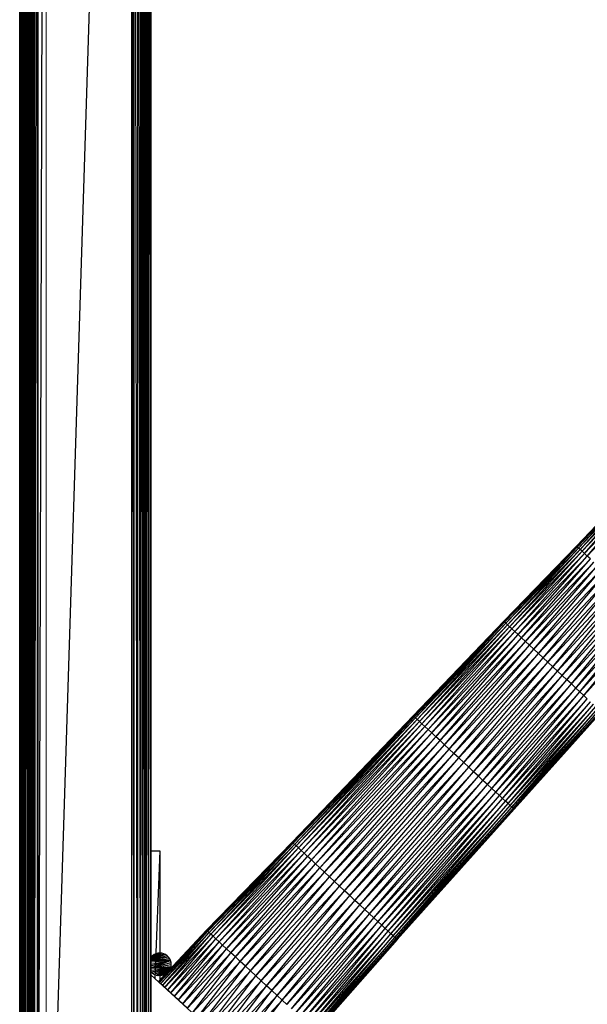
# Paper-space layout '_Right' of a CAD drawing. Header units: millimetres. Extents: x -464 to -1, y 0 to 650.
# Tile 7 of 50: x -464 to -339, y 109 to 325. Entities that reach past the tile are written whole.
import ezdxf

# ---------------------------------------------------------------- set-up
doc = ezdxf.new("R2010")
doc.units = ezdxf.units.MM

psp = doc.layouts.new('_Right')

# ---------------------------------------------------------------- linework, layer by layer
at = {"color": 7, "linetype": 'Continuous', "lineweight": 25}
for p, q in [((-461.26, 3.72), (-461.26, 646.63)), ((-438.96, 10.33), (-438.96, 640.02)), ((-435.7, 15.09), (-435.7, 635.26)), ((-435.23, 20.7), (-435.23, 629.65)), ((-463.59, 26.3), (-463.6, 624.05)), ((-463.6, 26.3), (-463.6, 624.05)), ((-463.57, 26.3), (-463.59, 624.05)), ((-463.59, 26.3), (-463.59, 624.05)), ((-463.46, 26.3), (-463.57, 624.05)), ((-463.57, 26.3), (-463.57, 624.05)), ((-463.28, 26.3), (-463.46, 624.05)), ((-463.46, 26.3), (-463.46, 624.05)), ((-463.01, 26.3), (-463.28, 624.05)), ((-463.28, 26.3), (-463.28, 624.05)), ((-462.99, 26.3), (-463.01, 624.05)), ((-463.01, 26.3), (-463.01, 624.05)), ((-462.65, 26.3), (-462.99, 624.05)), ((-462.99, 26.3), (-462.99, 624.05)), ((-462.25, 26.3), (-462.65, 624.05)), ((-462.65, 26.3), (-462.65, 624.05)), ((-461.82, 26.3), (-462.25, 624.05)), ((-462.25, 26.3), (-462.25, 624.05)), ((-461.63, 26.3), (-461.82, 624.05)), ((-461.82, 26.3), (-461.82, 624.05)), ((-461.63, 624.05), (-461.54, 26.3)), ((-461.63, 26.3), (-461.63, 624.05)), ((-461.54, 624.05), (-461.47, 26.3)), ((-461.54, 624.05), (-461.54, 26.3)), ((-461.47, 624.05), (-461.4, 26.3)), ((-461.47, 624.05), (-461.47, 26.3)), ((-461.4, 624.05), (-461.35, 26.3)), ((-461.4, 624.05), (-461.4, 26.3)), ((-461.35, 624.05), (-461.3, 26.3)), ((-461.35, 624.05), (-461.35, 26.3)), ((-461.3, 624.05), (-461.28, 26.3)), ((-461.3, 624.05), (-461.3, 26.3)), ((-461.28, 624.05), (-461.26, 26.3)), ((-461.28, 624.05), (-461.28, 26.3)), ((-461.25, 26.3), (-461.26, 624.05)), ((-461.26, 26.3), (-461.26, 624.05)), ((-461.26, 26.3), (-461.26, 624.05)), ((-461.26, 624.05), (-461.26, 26.3)), ((-461.26, 624.05), (-461.26, 26.3)), ((-461.22, 26.3), (-461.25, 624.05)), ((-461.25, 26.3), (-461.25, 624.05)), ((-461.22, 26.3), (-461.22, 624.05)), ((-461.16, 26.3), (-461.22, 624.05)), ((-461.16, 26.3), (-461.16, 624.05)), ((-461.07, 26.3), (-461.16, 624.05)), ((-460.96, 26.3), (-461.07, 624.05)), ((-461.07, 26.3), (-461.07, 624.05)), ((-460.82, 26.3), (-460.96, 624.05)), ((-460.96, 26.3), (-460.96, 624.05)), ((-460.82, 624.05), (-460.82, 26.3)), ((-460.82, 624.05), (-460.67, 26.3)), ((-460.67, 624.05), (-460.67, 26.3)), ((-460.67, 624.05), (-460.5, 26.3)), ((-460.5, 624.05), (-460.5, 26.3)), ((-460.5, 624.05), (-460.4, 26.3)), ((-459.78, 624.05), (-460.4, 26.3)), ((-460.4, 624.05), (-460.4, 26.3)), ((-459.78, 624.05), (-459.68, 26.3)), ((-459.78, 624.05), (-459.78, 26.3)), ((-459.68, 624.05), (-459.68, 26.3)), ((-459.68, 624.05), (-459.58, 26.3)), ((-459.58, 624.05), (-459.58, 26.3)), ((-459.58, 26.3), (-457.76, 624.05)), ((-457.76, 26.3), (-438.96, 624.05)), ((-438.39, 26.3), (-438.96, 624.05)), ((-438.39, 26.3), (-438.39, 624.05)), ((-437.64, 26.3), (-438.39, 624.05)), ((-437.64, 26.3), (-437.64, 624.05)), ((-436.98, 26.3), (-437.64, 624.05)), ((-436.98, 26.3), (-436.98, 624.05)), ((-436.45, 26.3), (-436.98, 624.05)), ((-436.45, 26.3), (-436.45, 624.05)), ((-436.04, 26.3), (-436.45, 624.05)), ((-436.04, 26.3), (-436.04, 624.05)), ((-435.79, 26.3), (-436.04, 624.05)), ((-435.79, 26.3), (-435.79, 624.05)), ((-435.7, 26.3), (-435.79, 624.05)), ((-435.23, 26.3), (-435.7, 624.05)), ((-435.23, 624.05), (-434.76, 26.3)), ((-434.76, 624.05), (-434.76, 26.3)), ((-341.14, 209.68), (-329.28, 222.23)), ((-341.09, 209.63), (-329.28, 222.23)), ((-341.09, 209.63), (-329.23, 222.18)), ((-340.93, 209.49), (-329.23, 222.18)), ((-340.93, 209.49), (-329.07, 222.03)), ((-340.68, 209.25), (-329.07, 222.03)), ((-340.68, 209.25), (-328.82, 221.8)), ((-340.33, 208.93), (-328.82, 221.8)), ((-340.33, 208.93), (-328.48, 221.49)), ((-339.9, 208.53), (-328.48, 221.49)), ((-339.9, 208.53), (-328.05, 221.09)), ((-339.37, 208.04), (-328.05, 221.09)), ((-339.37, 208.04), (-327.53, 220.61)), ((-338.77, 207.48), (-327.53, 220.61)), ((-338.77, 207.48), (-326.94, 220.05)), ((-357.11, 193.1), (-341.14, 209.68)), ((-357.11, 193.1), (-341.09, 209.63)), ((-356.95, 192.95), (-341.09, 209.63)), ((-356.95, 192.95), (-340.93, 209.49)), ((-356.69, 192.71), (-340.93, 209.49)), ((-356.69, 192.71), (-340.68, 209.25)), ((-356.33, 192.37), (-340.68, 209.25)), ((-356.33, 192.37), (-340.33, 208.93)), ((-355.88, 191.95), (-340.33, 208.93)), ((-355.88, 191.95), (-339.9, 208.53)), ((-355.33, 191.45), (-339.9, 208.53)), ((-355.33, 191.45), (-339.37, 208.04)), ((-354.71, 190.87), (-339.37, 208.04)), ((-341.09, 209.63), (-341.14, 209.68)), ((-340.93, 209.49), (-341.09, 209.63)), ((-340.68, 209.25), (-340.93, 209.49)), ((-340.33, 208.93), (-340.68, 209.25)), ((-339.9, 208.53), (-340.33, 208.93)), ((-339.37, 208.04), (-339.9, 208.53)), ((-338.77, 207.48), (-339.37, 208.04)), ((-354.71, 190.87), (-338.77, 207.48)), ((-354, 190.22), (-338.77, 207.48)), ((-354, 190.22), (-338.09, 206.85)), ((-353.22, 189.49), (-338.09, 206.85)), ((-353.22, 189.49), (-337.33, 206.15)), ((-352.36, 188.7), (-337.33, 206.15)), ((-338.09, 206.85), (-338.77, 207.48)), ((-352.36, 188.7), (-336.51, 205.39)), ((-351.45, 187.86), (-336.51, 205.39)), ((-351.45, 187.86), (-335.63, 204.57)), ((-350.5, 186.97), (-335.63, 204.57)), ((-350.5, 186.97), (-334.71, 203.72)), ((-349.5, 186.05), (-334.71, 203.72)), ((-349.5, 186.05), (-333.74, 202.83)), ((-348.48, 185.1), (-333.74, 202.83)), ((-348.48, 185.1), (-332.76, 201.91)), ((-347.43, 184.13), (-332.76, 201.91)), ((-347.43, 184.13), (-331.75, 200.98)), ((-346.38, 183.15), (-331.75, 200.98)), ((-346.38, 183.15), (-330.73, 200.03)), ((-345.33, 182.18), (-330.73, 200.03)), ((-345.33, 182.18), (-329.72, 199.09)), ((-344.28, 181.21), (-329.72, 199.09)), ((-344.28, 181.21), (-328.71, 198.16)), ((-343.26, 180.26), (-328.71, 198.16)), ((-343.26, 180.26), (-327.72, 197.24)), ((-342.26, 179.34), (-327.72, 197.24)), ((-342.26, 179.34), (-326.76, 196.35)), ((-341.31, 178.45), (-326.76, 196.35)), ((-341.31, 178.45), (-325.84, 195.5)), ((-340.4, 177.61), (-325.84, 195.5)), ((-377.03, 172.33), (-357.16, 193.15)), ((-376.97, 172.28), (-357.16, 193.15)), ((-376.97, 172.28), (-357.11, 193.1)), ((-376.8, 172.12), (-356.95, 192.95)), ((-376.53, 171.87), (-356.95, 192.95)), ((-357.11, 193.1), (-357.16, 193.15)), ((-356.95, 192.95), (-357.11, 193.1)), ((-356.69, 192.71), (-356.95, 192.95)), ((-340.4, 177.61), (-324.96, 194.69)), ((-339.55, 176.82), (-324.96, 194.69)), ((-339.55, 176.82), (-324.14, 193.93)), ((-376.53, 171.87), (-356.69, 192.71)), ((-376.17, 171.53), (-356.69, 192.71)), ((-376.17, 171.53), (-356.33, 192.37)), ((-375.7, 171.1), (-356.33, 192.37)), ((-375.7, 171.1), (-355.88, 191.95)), ((-375.14, 170.58), (-355.88, 191.95)), ((-375.14, 170.58), (-355.33, 191.45)), ((-374.5, 169.99), (-355.33, 191.45)), ((-374.5, 169.99), (-354.71, 190.87)), ((-373.77, 169.31), (-354.71, 190.87)), ((-356.33, 192.37), (-356.69, 192.71)), ((-355.88, 191.95), (-356.33, 192.37)), ((-355.33, 191.45), (-355.88, 191.95)), ((-354.71, 190.87), (-355.33, 191.45)), ((-354, 190.22), (-354.71, 190.87)), ((-373.77, 169.31), (-354, 190.22)), ((-372.97, 168.57), (-354, 190.22)), ((-372.97, 168.57), (-353.22, 189.49)), ((-372.09, 167.75), (-353.22, 189.49)), ((-372.09, 167.75), (-352.36, 188.7)), ((-371.16, 166.89), (-352.36, 188.7)), ((-353.22, 189.49), (-354, 190.22)), ((-352.36, 188.7), (-353.22, 189.49)), ((-351.45, 187.86), (-352.36, 188.7)), ((-371.16, 166.89), (-351.45, 187.86)), ((-370.17, 165.98), (-351.45, 187.86)), ((-370.17, 165.98), (-350.5, 186.97)), ((-369.15, 165.03), (-350.5, 186.97)), ((-350.5, 186.97), (-351.45, 187.86)), ((-349.5, 186.05), (-350.5, 186.97)), ((-369.15, 165.03), (-349.5, 186.05)), ((-368.09, 164.05), (-349.5, 186.05)), ((-368.09, 164.05), (-348.48, 185.1)), ((-367.02, 163.06), (-348.48, 185.1)), ((-367.02, 163.06), (-347.43, 184.13)), ((-365.94, 162.05), (-347.43, 184.13)), ((-348.48, 185.1), (-349.5, 186.05)), ((-347.43, 184.13), (-348.48, 185.1)), ((-346.38, 183.15), (-347.43, 184.13)), ((-365.94, 162.05), (-346.38, 183.15)), ((-364.85, 161.05), (-346.38, 183.15)), ((-364.85, 161.05), (-345.33, 182.18)), ((-363.78, 160.05), (-345.33, 182.18)), ((-345.33, 182.18), (-346.38, 183.15)), ((-344.28, 181.21), (-345.33, 182.18)), ((-363.78, 160.05), (-344.28, 181.21)), ((-362.73, 159.08), (-344.28, 181.21)), ((-362.73, 159.08), (-343.26, 180.26)), ((-361.71, 158.13), (-343.26, 180.26)), ((-343.26, 180.26), (-344.28, 181.21)), ((-342.26, 179.34), (-343.26, 180.26)), ((-361.71, 158.13), (-342.26, 179.34)), ((-360.72, 157.22), (-342.26, 179.34)), ((-360.72, 157.22), (-341.31, 178.45)), ((-359.79, 156.35), (-341.31, 178.45)), ((-341.31, 178.45), (-342.26, 179.34)), ((-340.4, 177.61), (-341.31, 178.45)), ((-359.79, 156.35), (-340.4, 177.61)), ((-358.92, 155.54), (-340.4, 177.61)), ((-358.92, 155.54), (-339.55, 176.82)), ((-358.11, 154.8), (-339.55, 176.82)), ((-358.11, 154.8), (-338.77, 176.1)), ((-357.39, 154.13), (-338.77, 176.1)), ((-339.55, 176.82), (-340.4, 177.61)), ((-338.77, 176.1), (-339.55, 176.82)), ((-357.39, 154.13), (-338.06, 175.44)), ((-356.74, 153.53), (-338.06, 175.44)), ((-356.74, 153.53), (-337.44, 174.87)), ((-356.19, 153.02), (-337.44, 174.87)), ((-356.19, 153.02), (-336.9, 174.37)), ((-355.73, 152.59), (-336.9, 174.37)), ((-355.73, 152.59), (-336.45, 173.95)), ((-355.36, 152.25), (-336.45, 173.95)), ((-355.36, 152.25), (-336.09, 173.62)), ((-355.09, 152), (-336.09, 173.62)), ((-335.83, 173.38), (-355.09, 152)), ((-335.83, 173.38), (-354.93, 151.85)), ((-403.68, 144.53), (-377.03, 172.33)), ((-403.62, 144.48), (-377.03, 172.33)), ((-403.62, 144.48), (-376.97, 172.28)), ((-403.45, 144.32), (-376.97, 172.28)), ((-403.45, 144.32), (-376.8, 172.12)), ((-403.17, 144.06), (-376.8, 172.12)), ((-403.17, 144.06), (-376.53, 171.87)), ((-402.78, 143.7), (-376.53, 171.87)), ((-402.78, 143.7), (-376.17, 171.53)), ((-402.3, 143.26), (-376.17, 171.53)), ((-376.97, 172.28), (-377.03, 172.33)), ((-376.8, 172.12), (-376.97, 172.28)), ((-376.53, 171.87), (-376.8, 172.12)), ((-376.17, 171.53), (-376.53, 171.87)), ((-375.7, 171.1), (-376.17, 171.53)), ((-335.68, 173.23), (-354.93, 151.85)), ((-335.68, 173.23), (-354.88, 151.8)), ((-335.62, 173.18), (-354.88, 151.8)), ((-402.3, 143.26), (-375.7, 171.1)), ((-401.72, 142.72), (-375.7, 171.1)), ((-401.72, 142.72), (-375.14, 170.58)), ((-401.05, 142.1), (-375.14, 170.58)), ((-401.05, 142.1), (-374.5, 169.99)), ((-400.29, 141.4), (-374.5, 169.99)), ((-400.29, 141.4), (-373.77, 169.31)), ((-399.45, 140.62), (-373.77, 169.31)), ((-375.14, 170.58), (-375.7, 171.1)), ((-374.5, 169.99), (-375.14, 170.58)), ((-373.77, 169.31), (-374.5, 169.99)), ((-372.97, 168.57), (-373.77, 169.31)), ((-399.45, 140.62), (-372.97, 168.57)), ((-398.54, 139.77), (-372.97, 168.57)), ((-398.54, 139.77), (-372.09, 167.75)), ((-397.57, 138.87), (-372.09, 167.75)), ((-397.57, 138.87), (-371.16, 166.89)), ((-396.54, 137.92), (-371.16, 166.89)), ((-372.09, 167.75), (-372.97, 168.57)), ((-371.16, 166.89), (-372.09, 167.75)), ((-370.17, 165.98), (-371.16, 166.89)), ((-396.54, 137.92), (-370.17, 165.98)), ((-395.48, 136.93), (-370.17, 165.98)), ((-395.48, 136.93), (-369.15, 165.03)), ((-394.38, 135.91), (-369.15, 165.03)), ((-369.15, 165.03), (-370.17, 165.98)), ((-368.09, 164.05), (-369.15, 165.03)), ((-394.38, 135.91), (-368.09, 164.05)), ((-393.26, 134.87), (-368.09, 164.05)), ((-393.26, 134.87), (-367.02, 163.06)), ((-392.13, 133.83), (-367.02, 163.06)), ((-367.02, 163.06), (-368.09, 164.05)), ((-365.94, 162.05), (-367.02, 163.06)), ((-392.13, 133.83), (-365.94, 162.05)), ((-391, 132.78), (-365.94, 162.05)), ((-391, 132.78), (-364.85, 161.05)), ((-389.88, 131.74), (-364.85, 161.05)), ((-364.85, 161.05), (-365.94, 162.05)), ((-363.78, 160.05), (-364.85, 161.05)), ((-389.88, 131.74), (-363.78, 160.05)), ((-388.78, 130.72), (-363.78, 160.05)), ((-388.78, 130.72), (-362.73, 159.08)), ((-387.71, 129.73), (-362.73, 159.08)), ((-387.71, 129.73), (-361.71, 158.13)), ((-386.69, 128.78), (-361.71, 158.13)), ((-362.73, 159.08), (-363.78, 160.05)), ((-361.71, 158.13), (-362.73, 159.08)), ((-360.72, 157.22), (-361.71, 158.13)), ((-386.69, 128.78), (-360.72, 157.22)), ((-385.71, 127.88), (-360.72, 157.22)), ((-385.71, 127.88), (-359.79, 156.35)), ((-384.8, 127.04), (-359.79, 156.35)), ((-359.79, 156.35), (-360.72, 157.22)), ((-358.11, 154.8), (-359.79, 156.35)), ((-384.8, 127.04), (-358.92, 155.54)), ((-383.96, 126.26), (-358.92, 155.54)), ((-383.96, 126.26), (-358.11, 154.8)), ((-383.2, 125.55), (-358.11, 154.8)), ((-383.2, 125.55), (-357.39, 154.13)), ((-382.53, 124.93), (-357.39, 154.13)), ((-357.39, 154.13), (-358.11, 154.8)), ((-356.74, 153.53), (-357.39, 154.13)), ((-382.53, 124.93), (-356.74, 153.53)), ((-381.95, 124.4), (-356.74, 153.53)), ((-381.95, 124.4), (-356.19, 153.02)), ((-381.47, 123.95), (-356.19, 153.02)), ((-381.08, 123.59), (-355.73, 152.59)), ((-381.08, 123.59), (-355.36, 152.25)), ((-380.8, 123.33), (-355.36, 152.25)), ((-380.8, 123.33), (-355.09, 152)), ((-355.09, 152), (-380.63, 123.17)), ((-354.93, 151.85), (-380.63, 123.17)), ((-354.93, 151.85), (-380.57, 123.12)), ((-354.88, 151.8), (-380.57, 123.12)), ((-356.19, 153.02), (-356.74, 153.53)), ((-355.73, 152.59), (-356.19, 153.02)), ((-355.36, 152.25), (-355.73, 152.59)), ((-355.09, 152), (-355.36, 152.25)), ((-354.93, 151.85), (-355.09, 152)), ((-354.88, 151.8), (-354.93, 151.85)), ((-422.48, 125.15), (-403.68, 144.53)), ((-422.42, 125.1), (-403.68, 144.53)), ((-422.42, 125.1), (-403.62, 144.48)), ((-422.24, 124.94), (-403.62, 144.48)), ((-422.24, 124.94), (-403.45, 144.32)), ((-421.95, 124.67), (-403.45, 144.32)), ((-421.95, 124.67), (-403.17, 144.06)), ((-421.56, 124.3), (-403.17, 144.06)), ((-421.56, 124.3), (-402.78, 143.7)), ((-421.06, 123.84), (-402.78, 143.7)), ((-421.06, 123.84), (-402.3, 143.26)), ((-420.46, 123.28), (-402.3, 143.26)), ((-403.62, 144.48), (-403.68, 144.53)), ((-403.45, 144.32), (-403.62, 144.48)), ((-403.17, 144.06), (-403.45, 144.32)), ((-402.78, 143.7), (-403.17, 144.06)), ((-402.3, 143.26), (-402.78, 143.7)), ((-401.72, 142.72), (-402.3, 143.26)), ((-434.76, 142.65), (-432.77, 142.65)), ((-432.77, 142.65), (-433.89, 114.59)), ((-432.77, 142.65), (-432.77, 114.24)), ((-420.46, 123.28), (-401.72, 142.72)), ((-419.76, 122.63), (-401.72, 142.72)), ((-419.76, 122.63), (-401.05, 142.1)), ((-418.97, 121.91), (-401.05, 142.1)), ((-418.97, 121.91), (-400.29, 141.4)), ((-418.1, 121.1), (-400.29, 141.4)), ((-401.05, 142.1), (-401.72, 142.72)), ((-400.29, 141.4), (-401.05, 142.1)), ((-399.45, 140.62), (-400.29, 141.4)), ((-418.1, 121.1), (-399.45, 140.62)), ((-417.16, 120.22), (-399.45, 140.62)), ((-417.16, 120.22), (-398.54, 139.77)), ((-416.14, 119.28), (-398.54, 139.77)), ((-416.14, 119.28), (-397.57, 138.87)), ((-415.08, 118.3), (-397.57, 138.87)), ((-398.54, 139.77), (-399.45, 140.62)), ((-397.57, 138.87), (-398.54, 139.77)), ((-396.54, 137.92), (-397.57, 138.87)), ((-415.08, 118.3), (-396.54, 137.92)), ((-413.97, 117.27), (-396.54, 137.92)), ((-412.83, 116.21), (-395.48, 136.93)), ((-395.48, 136.93), (-396.54, 137.92)), ((-394.38, 135.91), (-395.48, 136.93)), ((-412.83, 116.21), (-394.38, 135.91)), ((-411.67, 115.13), (-394.38, 135.91)), ((-411.67, 115.13), (-393.26, 134.87)), ((-410.49, 114.04), (-393.26, 134.87)), ((-393.26, 134.87), (-394.38, 135.91)), ((-392.13, 133.83), (-393.26, 134.87)), ((-410.49, 114.04), (-392.13, 133.83)), ((-409.32, 112.96), (-392.13, 133.83)), ((-409.32, 112.96), (-391, 132.78)), ((-408.16, 111.88), (-391, 132.78)), ((-391, 132.78), (-392.13, 133.83)), ((-389.88, 131.74), (-391, 132.78)), ((-408.16, 111.88), (-389.88, 131.74)), ((-407.01, 110.82), (-389.88, 131.74)), ((-407.01, 110.82), (-388.78, 130.72)), ((-405.9, 109.79), (-388.78, 130.72)), ((-388.78, 130.72), (-389.88, 131.74)), ((-387.71, 129.73), (-388.78, 130.72)), ((-405.9, 109.79), (-387.71, 129.73)), ((-404.84, 108.8), (-387.71, 129.73)), ((-404.84, 108.8), (-386.69, 128.78)), ((-403.82, 107.86), (-386.69, 128.78)), ((-403.82, 107.86), (-385.71, 127.88)), ((-402.87, 106.98), (-385.71, 127.88)), ((-386.69, 128.78), (-387.71, 129.73)), ((-383.96, 126.26), (-386.69, 128.78)), ((-402.87, 106.98), (-384.8, 127.04)), ((-402, 106.17), (-384.8, 127.04)), ((-402, 106.17), (-383.96, 126.26)), ((-401.21, 105.44), (-383.96, 126.26)), ((-383.2, 125.55), (-383.96, 126.26)), ((-433.08, 113.91), (-422.48, 125.15)), ((-433.02, 113.86), (-422.48, 125.15)), ((-433.02, 113.86), (-422.42, 125.1)), ((-432.84, 113.69), (-422.42, 125.1)), ((-432.84, 113.69), (-422.24, 124.94)), ((-432.55, 113.42), (-422.24, 124.94)), ((-432.55, 113.42), (-421.95, 124.67)), ((-432.15, 113.05), (-421.95, 124.67)), ((-432.15, 113.05), (-421.56, 124.3)), ((-431.65, 112.59), (-421.56, 124.3)), ((-431.65, 112.59), (-421.06, 123.84)), ((-431.04, 112.02), (-421.06, 123.84)), ((-422.42, 125.1), (-422.48, 125.15)), ((-422.24, 124.94), (-422.42, 125.1)), ((-421.95, 124.67), (-422.24, 124.94)), ((-421.56, 124.3), (-421.95, 124.67)), ((-421.06, 123.84), (-421.56, 124.3)), ((-420.46, 123.28), (-421.06, 123.84)), ((-401.21, 105.44), (-383.2, 125.55)), ((-400.51, 104.79), (-383.2, 125.55)), ((-400.51, 104.79), (-382.53, 124.93)), ((-399.91, 104.23), (-382.53, 124.93)), ((-399.91, 104.23), (-381.95, 124.4)), ((-399.4, 103.77), (-381.95, 124.4)), ((-399.4, 103.77), (-381.47, 123.95)), ((-399, 103.4), (-381.47, 123.95)), ((-398.71, 103.13), (-381.08, 123.59)), ((-382.53, 124.93), (-383.2, 125.55)), ((-381.95, 124.4), (-382.53, 124.93)), ((-381.47, 123.95), (-381.95, 124.4)), ((-381.08, 123.59), (-381.47, 123.95)), ((-380.8, 123.33), (-381.08, 123.59)), ((-431.04, 112.02), (-420.46, 123.28)), ((-430.34, 111.37), (-420.46, 123.28)), ((-430.34, 111.37), (-419.76, 122.63)), ((-429.55, 110.64), (-419.76, 122.63)), ((-429.55, 110.64), (-418.97, 121.91)), ((-428.67, 109.83), (-418.97, 121.91)), ((-419.76, 122.63), (-420.46, 123.28)), ((-418.97, 121.91), (-419.76, 122.63)), ((-418.1, 121.1), (-418.97, 121.91)), ((-398.71, 103.13), (-380.8, 123.33)), ((-398.53, 102.96), (-380.8, 123.33)), ((-380.63, 123.17), (-398.53, 102.96)), ((-380.57, 123.12), (-398.47, 102.9)), ((-380.63, 123.17), (-380.8, 123.33)), ((-380.57, 123.12), (-380.63, 123.17)), ((-432.77, 120.15), (-434.76, 118.75)), ((-432.33, 120.11), (-434.76, 118.7)), ((-434.76, 118.8), (-433.2, 120.11)), ((-431.91, 119.99), (-434.76, 118.67)), ((-434.76, 118.85), (-433.62, 119.99)), ((-431.52, 119.81), (-434.76, 118.63)), ((-434.76, 118.92), (-434.02, 119.81)), ((-431.16, 119.56), (-434.76, 118.59)), ((-434.76, 119.01), (-434.38, 119.56)), ((-434.68, 119.25), (-434.76, 119.14)), ((-434.76, 119.11), (-434.68, 119.25)), ((-430.85, 119.25), (-434.76, 118.56)), ((-434.38, 119.56), (-434.68, 119.25)), ((-434.02, 119.81), (-434.38, 119.56)), ((-433.62, 119.99), (-434.02, 119.81)), ((-433.2, 120.11), (-433.62, 119.99)), ((-432.77, 120.15), (-433.2, 120.11)), ((-432.33, 120.11), (-432.77, 120.15)), ((-431.91, 119.99), (-432.33, 120.11)), ((-431.52, 119.81), (-431.91, 119.99)), ((-431.16, 119.56), (-431.52, 119.81)), ((-430.85, 119.25), (-431.16, 119.56)), ((-430.6, 118.9), (-430.85, 119.25)), ((-428.67, 109.83), (-418.1, 121.1)), ((-427.72, 108.94), (-418.1, 121.1)), ((-427.72, 108.94), (-417.16, 120.22)), ((-426.7, 108), (-417.16, 120.22)), ((-426.7, 108), (-416.14, 119.28)), ((-425.62, 107.01), (-416.14, 119.28)), ((-417.16, 120.22), (-418.1, 121.1)), ((-416.14, 119.28), (-417.16, 120.22)), ((-415.08, 118.3), (-416.14, 119.28)), ((-430.6, 118.9), (-434.76, 118.53)), ((-430.42, 118.5), (-434.76, 118.12)), ((-434.76, 117.73), (-430.42, 118.5)), ((-434.76, 117.34), (-430.42, 118.5)), ((-434.76, 116.92), (-430.42, 118.5)), ((-430.42, 118.5), (-434.76, 118.5)), ((-434.76, 116.88), (-430.31, 118.08)), ((-434.76, 116.85), (-430.27, 117.65)), ((-434.76, 116.82), (-430.31, 117.21)), ((-430.42, 118.5), (-430.6, 118.9)), ((-430.31, 118.08), (-430.42, 118.5)), ((-430.31, 117.21), (-430.42, 116.79)), ((-430.27, 117.65), (-430.31, 118.08)), ((-430.31, 117.21), (-430.27, 117.65)), ((-425.62, 107.01), (-415.08, 118.3)), ((-424.5, 105.98), (-415.08, 118.3)), ((-424.5, 105.98), (-413.97, 117.27)), ((-423.34, 104.92), (-413.97, 117.27)), ((-413.97, 117.27), (-415.08, 118.3)), ((-412.83, 116.21), (-413.97, 117.27)), ((-430.42, 116.79), (-434.76, 116.79)), ((-434.76, 116.41), (-430.42, 116.79)), ((-434.76, 116.15), (-434.68, 116.04)), ((-406.42, 89.41), (-434.76, 115.39)), ((-434.68, 116.04), (-430.42, 116.79)), ((-434.68, 116.04), (-434.38, 115.73)), ((-434.38, 115.73), (-434.02, 115.48)), ((-434.02, 115.48), (-430.42, 116.79)), ((-433.62, 115.3), (-430.42, 116.79)), ((-433.62, 115.3), (-433.2, 115.18)), ((-433.2, 115.18), (-430.42, 116.79)), ((-430.42, 116.79), (-432.77, 115.15)), ((-432.33, 115.18), (-432.77, 115.15)), ((-430.42, 116.79), (-432.33, 115.18)), ((-431.91, 115.3), (-432.33, 115.18)), ((-430.42, 116.79), (-431.91, 115.3)), ((-431.66, 115.41), (-431.91, 115.3)), ((-430.42, 116.79), (-430.88, 116.24)), ((-430.42, 116.79), (-430.58, 116.56)), ((-430.42, 116.79), (-430.51, 116.63)), ((-430.42, 116.79), (-430.47, 116.67)), ((-423.34, 104.92), (-412.83, 116.21)), ((-422.16, 103.84), (-412.83, 116.21)), ((-422.16, 103.84), (-411.67, 115.13)), ((-420.97, 102.75), (-411.67, 115.13)), ((-411.67, 115.13), (-412.83, 116.21)), ((-410.49, 114.04), (-411.67, 115.13)), ((-432.77, 113.62), (-432.77, 113.56)), ((-432.13, 113.04), (-432.13, 113.04)), ((-420.97, 102.74), (-410.49, 114.04)), ((-419.79, 101.66), (-410.49, 114.04)), ((-419.78, 101.65), (-409.32, 112.96)), ((-418.61, 100.58), (-409.32, 112.96)), ((-409.32, 112.96), (-410.49, 114.04)), ((-408.16, 111.88), (-409.32, 112.96)), ((-418.6, 100.57), (-408.16, 111.88)), ((-417.45, 99.52), (-408.16, 111.88)), ((-417.45, 99.51), (-407.01, 110.82)), ((-416.33, 98.49), (-407.01, 110.82)), ((-407.01, 110.82), (-408.16, 111.88)), ((-405.9, 109.79), (-407.01, 110.82)), ((-416.32, 98.48), (-405.9, 109.79)), ((-415.25, 97.5), (-405.9, 109.79)), ((-404.84, 108.8), (-405.9, 109.79))]:
    psp.add_line(p, q, dxfattribs=at)
at = {"color": 142, "linetype": 'Continuous', "lineweight": 18, "true_color": 0x0080c0}
for p, q in [((-457.76, 26.3), (-457.76, 624.05)), ((-357.16, 193.15), (-341.14, 209.68)), ((-376.8, 172.12), (-357.11, 193.1)), ((-381.47, 123.95), (-355.73, 152.59)), ((-413.97, 117.27), (-395.48, 136.93)), ((-399, 103.4), (-381.08, 123.59)), ((-380.63, 123.17), (-398.47, 102.9)), ((-434.38, 115.73), (-430.42, 116.79)), ((-434.02, 115.48), (-433.62, 115.3)), ((-432.77, 115.15), (-433.2, 115.18)), ((-433.08, 113.91), (-433.02, 113.86)), ((-433.01, 113.85), (-433.08, 113.91)), ((-433.02, 113.86), (-432.84, 113.69)), ((-432.84, 113.69), (-432.55, 113.42)), ((-432.55, 113.42), (-432.15, 113.05)), ((-431.63, 112.57), (-432.43, 113.31)), ((-432.15, 113.05), (-431.65, 112.59)), ((-431.65, 112.59), (-431.04, 112.02)), ((-431.04, 112.02), (-430.34, 111.37)), ((-430.34, 111.37), (-429.55, 110.64)), ((-429.55, 110.64), (-428.67, 109.83)), ((-428.67, 109.83), (-427.72, 108.94)), ((-427.72, 108.94), (-426.7, 108))]:
    psp.add_line(p, q, dxfattribs=at)

doc.saveas('drawing.dxf')
